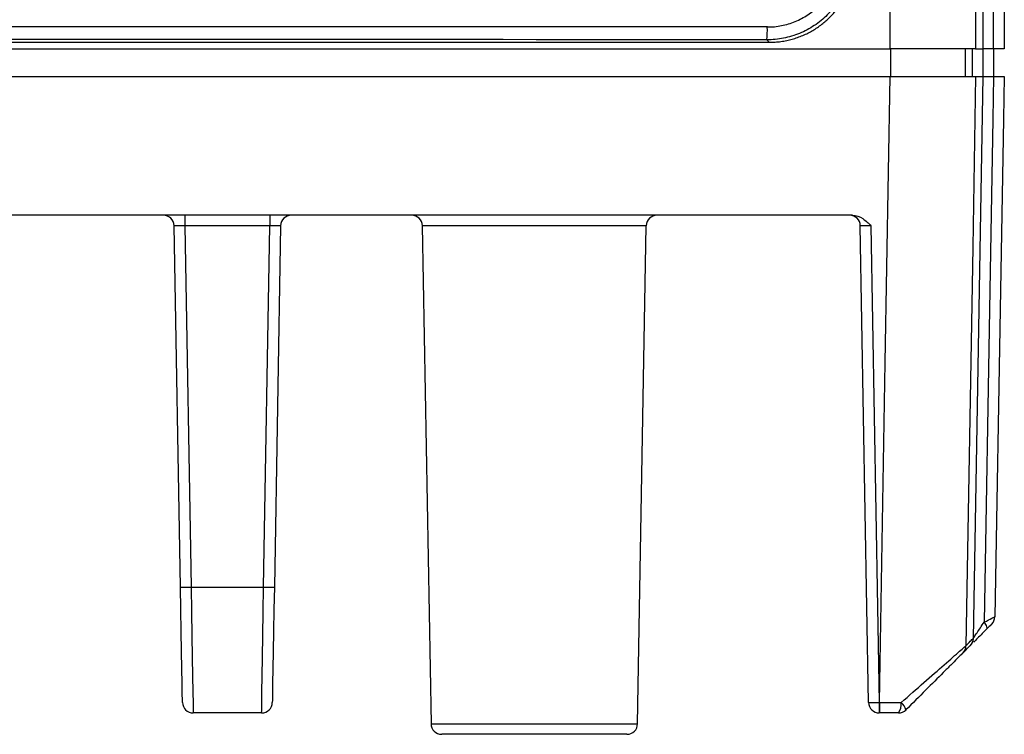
# Model space of a CAD drawing. Header units: millimetres. Extents: x 10 to 272, y 8 to 208.
# Tile 37 of 39: x 172 to 187, y 92 to 103. Entities that reach past the tile are written whole.
import ezdxf

# ---------------------------------------------------------------- set-up
doc = ezdxf.new("R2010")
doc.units = ezdxf.units.MM

msp = doc.modelspace()

# ---------------------------------------------------------------- linework, layer by layer
at = {"color": 7, "linetype": 'Continuous', "lineweight": 25}
for p, q in [((185.68, 102.218), (185.68, 117.985)), ((187.013, 117.985), (187.013, 102.218)), ((187.132, 102.218), (187.132, 117.985)), ((187.294, 102.218), (187.294, 117.985)), ((187.46, 117.985), (187.46, 102.218)), ((150.794, 102.318), (183.794, 102.318)), ((183.794, 102.318), (183.756, 102.357)), ((183.794, 102.318), (183.794, 102.318)), ((148.908, 102.218), (185.68, 102.218)), ((187.013, 102.218), (185.68, 102.218)), ((185.689, 101.785), (185.689, 102.218)), ((186.855, 101.785), (186.855, 102.218)), ((186.965, 101.785), (186.965, 102.218)), ((187.013, 102.218), (187.132, 102.218)), ((187.127, 102.218), (187.127, 101.785)), ((187.294, 102.218), (187.132, 102.218)), ((187.293, 102.218), (187.293, 101.785)), ((187.46, 102.218), (187.294, 102.218)), ((148.908, 101.785), (185.68, 101.785)), ((186.978, 93.01), (187.132, 101.785)), ((187.013, 101.785), (187.132, 101.785)), ((185.093, 99.618), (149.495, 99.618)), ((174.676, 99.618), (174.676, 99.455)), ((176.003, 99.618), (176.003, 99.455)), ((174.607, 93.817), (174.509, 99.455)), ((176.003, 99.455), (174.676, 99.455)), ((174.676, 99.455), (174.774, 93.817)), ((175.905, 93.817), (176.003, 99.455)), ((176.17, 99.455), (176.072, 93.817)), ((178.38, 99.455), (178.516, 91.682)), ((181.875, 99.455), (178.38, 99.455)), ((181.739, 91.682), (181.875, 99.455)), ((185.344, 92.015), (185.214, 99.455)), ((185.38, 99.455), (185.51, 92.015)), ((174.774, 93.817), (175.905, 93.817)), ((186.93, 92.904), (186.812, 92.786)), ((185.51, 92.015), (185.513, 92.015)), ((185.51, 92.015), (185.51, 91.852)), ((185.513, 92.015), (185.513, 91.852)), ((175.873, 91.852), (174.805, 91.852)), ((185.513, 91.852), (185.51, 91.852)), ((178.516, 91.682), (181.739, 91.682)), ((181.572, 91.518), (178.683, 91.518))]:
    msp.add_line(p, q, dxfattribs=at)
at = {"color": 7, "linetype": 'Continuous', "lineweight": 25, "flags": 128}
for points in [[(185.513, 92.015), (185.604, 97.319), (185.68, 101.785)], [(187.013, 101.785), (186.968, 99.119), (186.861, 92.901)], [(187.294, 101.785), (187.283, 101.118), (187.236, 98.452), (187.146, 93.269)], [(187.46, 101.785), (187.449, 101.118), (187.402, 98.452), (187.313, 93.353)], [(174.639, 92.015), (174.638, 92.05), (174.636, 92.152), (174.634, 92.318), (174.63, 92.541), (174.625, 92.814), (174.619, 93.125), (174.614, 93.464), (174.607, 93.817)], [(174.774, 93.817), (174.78, 93.432), (174.786, 93.062), (174.792, 92.722), (174.796, 92.425), (174.8, 92.181), (174.803, 92.001), (174.805, 91.889), (174.805, 91.852)], [(175.873, 91.852), (175.874, 91.889), (175.876, 92.001), (175.879, 92.181), (175.883, 92.425), (175.887, 92.722), (175.893, 93.062), (175.899, 93.432), (175.905, 93.817)], [(176.072, 93.817), (176.065, 93.464), (176.059, 93.125), (176.054, 92.814), (176.049, 92.541), (176.045, 92.318), (176.042, 92.152), (176.041, 92.05), (176.04, 92.015)], [(187.146, 93.269), (187.159, 93.25), (187.169, 93.232), (187.178, 93.215), (187.184, 93.198), (187.187, 93.184), (187.187, 93.172), (187.185, 93.161), (187.18, 93.154)]]:
    msp.add_lwpolyline(points, dxfattribs=at)
at = {"color": 7, "linetype": 'Continuous', "lineweight": 25}
for centre, radius, start, end in [((182.388, 102.509), 1.376, 353.6539, 1.9925), ((174.342, 99.452), 0.167, 1, 90), ((176.337, 99.452), 0.167, 90, 179), ((178.214, 99.452), 0.167, 1, 90), ((182.041, 99.452), 0.167, 90, 179), ((185.047, 99.452), 0.167, 1, 90), ((174.691, 96.204), 2.389, 268.001, 271.999), ((175.988, 96.204), 2.389, 268.001, 271.999), ((187.146, 93.356), 0.167, 315.0016, 358.9996), ((186.809, 93.019), 0.167, 315.0002, 358.9999), ((186.812, 93.022), 0.167, 315, 355.4367), ((186.695, 92.904), 0.167, 315.0037, 359.0205), ((174.805, 92.018), 0.167, 181, 270), ((175.873, 92.018), 0.167, 270, 359), ((185.427, 94.403), 2.389, 268.001, 271.999), ((185.51, 92.018), 0.167, 181, 270), ((185.659, 91.977), 0.195, 319.9526, 11.0372), ((185.809, 92.018), 0.167, 270, 315), ((185.724, 91.848), 0.209, 14.3906, 52.5982), ((178.683, 91.685), 0.167, 181, 270), ((181.572, 91.685), 0.167, 270, 359)]:
    msp.add_arc(centre, radius, start, end, dxfattribs=at)
for centre, major_axis, ratio, start_param, end_param in [((167.294, 95.002), (433.333, 0), 0.017447, 1.53278, 1.608812), ((167.294, 94.802), (433.133, 0), 0.017455, 1.53278, 1.608812), ((174.676, 99.452), (0.167, -0.003), 0.017429, 1.57171, 3.142201), ((176.003, 99.452), (0.167, 0.003), 0.017429, 6.282577, 7.853068), ((185.38, 99.452), (0.167, -0.003), 0.017429, 1.57171, 3.142201)]:
    msp.add_ellipse(centre, major_axis=major_axis, ratio=ratio, start_param=start_param, end_param=end_param, dxfattribs=at)
for points, knots in [([(185.09, 103.689), (185.09, 103.513), (185.055, 103.338), (184.921, 103.017), (184.822, 102.869), (184.637, 102.684), (184.569, 102.628), (184.424, 102.532), (184.347, 102.491), (184.186, 102.424), (184.101, 102.399), (183.931, 102.365), (183.844, 102.356), (183.756, 102.357)], [0, 0, 0, 0, 0.25, 0.25, 0.5, 0.5, 0.625, 0.625, 0.75, 0.75, 0.875, 0.875, 1, 1, 1, 1]), ([(183.764, 102.557), (183.839, 102.556), (183.912, 102.564), (184.057, 102.592), (184.129, 102.614), (184.266, 102.671), (184.331, 102.705), (184.455, 102.787), (184.513, 102.835), (184.67, 102.992), (184.755, 103.118), (184.868, 103.39), (184.898, 103.539), (184.898, 103.689)], [0, 0, 0, 0, 0.125, 0.125, 0.25, 0.25, 0.375, 0.375, 0.5, 0.5, 0.75, 0.75, 1, 1, 1, 1]), ([(183.794, 102.318), (183.825, 102.319), (183.886, 102.32), (183.976, 102.33), (184.065, 102.345), (184.152, 102.366), (184.236, 102.393), (184.318, 102.424), (184.397, 102.461), (184.472, 102.502), (184.544, 102.548), (184.613, 102.598), (184.677, 102.651), (184.758, 102.727), (184.851, 102.832), (184.946, 102.973), (185.025, 103.127), (185.083, 103.294), (185.12, 103.47), (185.125, 103.591), (185.128, 103.651)], [0, 0, 0, 0, 0.0437718, 0.0871626, 0.1301725, 0.1728016, 0.2150499, 0.2569176, 0.2984047, 0.3395112, 0.3802374, 0.4205832, 0.4605488, 0.5001343, 0.5796419, 0.66067, 0.7432193, 0.8272904, 0.9128838, 1, 1, 1, 1]), ([(185.68, 101.785), (185.767, 101.785), (185.853, 101.785), (186.021, 101.785), (186.105, 101.785), (186.265, 101.785), (186.341, 101.785), (186.484, 101.785), (186.552, 101.785), (186.675, 101.785), (186.73, 101.785), (186.828, 101.785), (186.87, 101.785), (186.972, 101.785), (187.01, 101.785), (187.013, 101.785)], [0, 0, 0, 0, 0.125, 0.125, 0.25, 0.25, 0.375, 0.375, 0.5, 0.5, 0.625, 0.625, 0.75, 0.75, 1, 1, 1, 1]), ([(185.093, 99.618), (185.151, 99.618), (185.205, 99.597), (185.299, 99.535), (185.341, 99.494), (185.38, 99.455)], [0, 0, 0, 0, 0.5, 0.5, 1, 1, 1, 1]), ([(186.975, 93.016), (186.975, 93.015), (186.982, 93.025), (187.004, 93.058), (187.019, 93.079), (187.068, 93.152), (187.106, 93.209), (187.146, 93.269)], [0, 0, 0, 0, 0.25, 0.25, 0.5, 0.5, 1, 1, 1, 1]), ([(187.146, 93.269), (187.194, 93.293), (187.236, 93.314), (187.296, 93.344), (187.313, 93.353), (187.313, 93.353)], [0, 0, 0, 0, 0.5, 0.5, 1, 1, 1, 1]), ([(187.18, 93.154), (187.124, 93.098), (187.046, 93.02), (186.997, 92.971), (186.983, 92.957)], [0, 0, 0, 0, 0.719885, 1, 1, 1, 1]), ([(187.264, 93.238), (187.264, 93.238), (187.253, 93.227), (187.222, 93.196), (187.201, 93.175), (187.18, 93.154)], [0, 0, 0, 0, 0.5, 0.5, 1, 1, 1, 1]), ([(186.861, 92.901), (186.863, 92.903), (186.874, 92.914), (186.914, 92.954), (186.968, 93.008), (186.97, 93.01), (186.97, 93.01)], [0, 0, 0, 0, 0.026872, 0.134358, 0.56431, 1, 1, 1, 1]), ([(185.851, 92.015), (185.974, 92.122), (186.093, 92.227), (186.319, 92.425), (186.428, 92.521), (186.619, 92.688), (186.702, 92.761), (186.792, 92.84), (186.817, 92.862), (186.85, 92.891), (186.86, 92.9), (186.861, 92.901)], [0, 0, 0, 0, 0.25, 0.25, 0.5, 0.5, 0.75, 0.75, 0.875, 0.875, 1, 1, 1, 1]), ([(186.812, 92.786), (186.811, 92.785), (186.802, 92.776), (186.771, 92.745), (186.748, 92.723), (186.694, 92.668), (186.661, 92.635), (186.589, 92.563), (186.549, 92.523), (186.423, 92.397), (186.329, 92.303), (186.134, 92.108), (186.031, 92.005), (185.926, 91.9)], [0, 0, 0, 0, 0.125, 0.125, 0.25, 0.25, 0.375, 0.375, 0.5, 0.5, 0.75, 0.75, 1, 1, 1, 1])]:
    msp.add_open_spline(points, degree=3, knots=knots, dxfattribs=at)
for points in [[(187.129, 101.785), (187.128, 101.785), (187.193, 101.785), (187.294, 101.785)], [(187.294, 101.785), (187.396, 101.785), (187.461, 101.785), (187.46, 101.785)], [(185.513, 92.015), (185.627, 92.015), (185.74, 92.015), (185.851, 92.015)], [(185.809, 91.852), (185.712, 91.852), (185.613, 91.852), (185.513, 91.852)]]:
    msp.add_open_spline(points, degree=3, dxfattribs=at)

doc.saveas('drawing.dxf')
